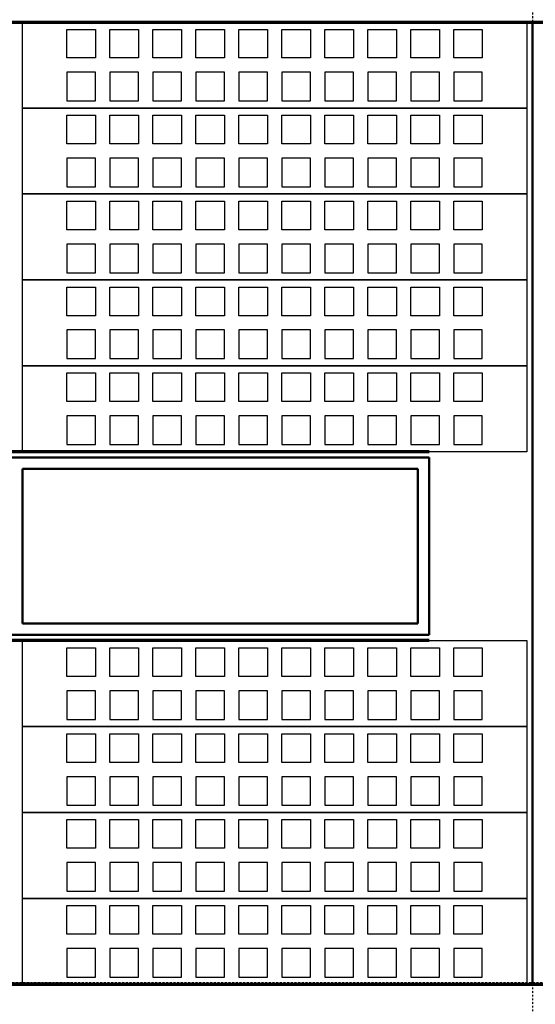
# Model space of a CAD drawing. Extents: x -11408 to 65836, y 12866 to 56869.
# Tile 25 of 68: x 11069 to 12869, y 23976 to 27415. Entities that reach past the tile are written whole.
import ezdxf

# ---------------------------------------------------------------- set-up
doc = ezdxf.new("R2010")
doc.units = 0
doc.linetypes.add('DASHDOT', pattern=[25.4, 12.7, -6.35, 0, -6.35])
doc.layers.add('stramien', color=1, linetype='DASHDOT')
doc.layers.add('vanarris', color=253, linetype='Continuous')

# ---------------------------------------------------------------- blocks, each defined once
blk = doc.blocks.new('*U3')
at = {"layer": 'stramien', "color": 1, "ltscale": 0.5}
blk.add_lwpolyline([(0, 21501.2), (0, -21501.2)], dxfattribs=at)
blk = doc.blocks.new('*U2')
at = {"layer": 'stramien', "color": 0, "linetype": 'ByBlock', "lineweight": -2, "transparency": 16777216}
blk.add_blockref('*U3', (28800, 0), dxfattribs=at)

msp = doc.modelspace()

# ---------------------------------------------------------------- linework, layer by layer
at = {"layer": 'stramien', "color": 1, "ltscale": 0.5}
msp.add_lwpolyline([(63695.6, 24051.2), (-11408.5, 24051.2)], dxfattribs=at)
at = {"layer": 'vanarris', "lineweight": 70}
for p, q in [((9983.9, 27406.2), (26933.9, 27406.2)), ((12498.9, 25906.2), (10043.9, 25906.2)), ((12498.9, 25246.2), (10043.9, 25246.2)), ((9983.9, 24046.2), (26933.9, 24046.2))]:
    msp.add_line(p, q, dxfattribs=at)
at = {"layer": 'vanarris', "lineweight": 25}
for p, q in [((11078.9, 27106.2), (11078.9, 27406.2)), ((11078.9, 27406.2), (12838.9, 27406.2)), ((11233.9, 27281.2), (11233.9, 27381.2)), ((11233.9, 27381.2), (11333.9, 27381.2)), ((11333.9, 27381.2), (11333.9, 27281.2)), ((11383.9, 27281.2), (11383.9, 27381.2)), ((11383.9, 27381.2), (11483.9, 27381.2)), ((11483.9, 27381.2), (11483.9, 27281.2)), ((11533.9, 27281.2), (11533.9, 27381.2)), ((11533.9, 27381.2), (11633.9, 27381.2)), ((11633.9, 27381.2), (11633.9, 27281.2)), ((11683.9, 27281.2), (11683.9, 27381.2)), ((11683.9, 27381.2), (11783.9, 27381.2)), ((11783.9, 27381.2), (11783.9, 27281.2)), ((11833.9, 27281.2), (11833.9, 27381.2)), ((11833.9, 27381.2), (11933.9, 27381.2)), ((11933.9, 27381.2), (11933.9, 27281.2)), ((11983.9, 27281.2), (11983.9, 27381.2)), ((11983.9, 27381.2), (12083.9, 27381.2)), ((12083.9, 27381.2), (12083.9, 27281.2)), ((12133.9, 27281.2), (12133.9, 27381.2)), ((12133.9, 27381.2), (12233.9, 27381.2)), ((12233.9, 27381.2), (12233.9, 27281.2)), ((12283.9, 27281.2), (12283.9, 27381.2)), ((12283.9, 27381.2), (12383.9, 27381.2)), ((12383.9, 27381.2), (12383.9, 27281.2)), ((12433.9, 27281.2), (12433.9, 27381.2)), ((12433.9, 27381.2), (12533.9, 27381.2)), ((12533.9, 27381.2), (12533.9, 27281.2)), ((12583.9, 27281.2), (12583.9, 27381.2)), ((12583.9, 27381.2), (12683.9, 27381.2)), ((12683.9, 27381.2), (12683.9, 27281.2)), ((12838.9, 27406.2), (12838.9, 27106.2)), ((11333.9, 27281.2), (11233.9, 27281.2)), ((11483.9, 27281.2), (11383.9, 27281.2)), ((11633.9, 27281.2), (11533.9, 27281.2)), ((11783.9, 27281.2), (11683.9, 27281.2)), ((11933.9, 27281.2), (11833.9, 27281.2)), ((12083.9, 27281.2), (11983.9, 27281.2)), ((12233.9, 27281.2), (12133.9, 27281.2)), ((12383.9, 27281.2), (12283.9, 27281.2)), ((12533.9, 27281.2), (12433.9, 27281.2)), ((12683.9, 27281.2), (12583.9, 27281.2)), ((11233.9, 27231.2), (11233.9, 27131.2)), ((11333.9, 27231.2), (11233.9, 27231.2)), ((11333.9, 27131.2), (11333.9, 27231.2)), ((11383.9, 27231.2), (11383.9, 27131.2)), ((11483.9, 27231.2), (11383.9, 27231.2)), ((11483.9, 27131.2), (11483.9, 27231.2)), ((11533.9, 27231.2), (11533.9, 27131.2)), ((11633.9, 27231.2), (11533.9, 27231.2)), ((11633.9, 27131.2), (11633.9, 27231.2)), ((11683.9, 27231.2), (11683.9, 27131.2)), ((11783.9, 27231.2), (11683.9, 27231.2)), ((11783.9, 27131.2), (11783.9, 27231.2)), ((11833.9, 27231.2), (11833.9, 27131.2)), ((11933.9, 27231.2), (11833.9, 27231.2)), ((11933.9, 27131.2), (11933.9, 27231.2)), ((11983.9, 27231.2), (11983.9, 27131.2)), ((12083.9, 27231.2), (11983.9, 27231.2)), ((12083.9, 27131.2), (12083.9, 27231.2)), ((12133.9, 27231.2), (12133.9, 27131.2)), ((12233.9, 27231.2), (12133.9, 27231.2)), ((12233.9, 27131.2), (12233.9, 27231.2)), ((12283.9, 27231.2), (12283.9, 27131.2)), ((12383.9, 27231.2), (12283.9, 27231.2)), ((12383.9, 27131.2), (12383.9, 27231.2)), ((12433.9, 27231.2), (12433.9, 27131.2)), ((12533.9, 27231.2), (12433.9, 27231.2)), ((12533.9, 27131.2), (12533.9, 27231.2)), ((12583.9, 27231.2), (12583.9, 27131.2)), ((12683.9, 27231.2), (12583.9, 27231.2)), ((12683.9, 27131.2), (12683.9, 27231.2)), ((11078.9, 26806.2), (11078.9, 27106.2)), ((11078.9, 27106.2), (12838.9, 27106.2)), ((12838.9, 27106.2), (11078.9, 27106.2)), ((11233.9, 27131.2), (11333.9, 27131.2)), ((11383.9, 27131.2), (11483.9, 27131.2)), ((11533.9, 27131.2), (11633.9, 27131.2)), ((11683.9, 27131.2), (11783.9, 27131.2)), ((11833.9, 27131.2), (11933.9, 27131.2)), ((11983.9, 27131.2), (12083.9, 27131.2)), ((12133.9, 27131.2), (12233.9, 27131.2)), ((12283.9, 27131.2), (12383.9, 27131.2)), ((12433.9, 27131.2), (12533.9, 27131.2)), ((12583.9, 27131.2), (12683.9, 27131.2)), ((12838.9, 27106.2), (12838.9, 26806.2)), ((11233.9, 26981.2), (11233.9, 27081.2)), ((11233.9, 27081.2), (11333.9, 27081.2)), ((11333.9, 27081.2), (11333.9, 26981.2)), ((11383.9, 26981.2), (11383.9, 27081.2)), ((11383.9, 27081.2), (11483.9, 27081.2)), ((11483.9, 27081.2), (11483.9, 26981.2)), ((11533.9, 26981.2), (11533.9, 27081.2)), ((11533.9, 27081.2), (11633.9, 27081.2)), ((11633.9, 27081.2), (11633.9, 26981.2)), ((11683.9, 26981.2), (11683.9, 27081.2)), ((11683.9, 27081.2), (11783.9, 27081.2)), ((11783.9, 27081.2), (11783.9, 26981.2)), ((11833.9, 26981.2), (11833.9, 27081.2)), ((11833.9, 27081.2), (11933.9, 27081.2)), ((11933.9, 27081.2), (11933.9, 26981.2)), ((11983.9, 26981.2), (11983.9, 27081.2)), ((11983.9, 27081.2), (12083.9, 27081.2)), ((12083.9, 27081.2), (12083.9, 26981.2)), ((12133.9, 26981.2), (12133.9, 27081.2)), ((12133.9, 27081.2), (12233.9, 27081.2)), ((12233.9, 27081.2), (12233.9, 26981.2)), ((12283.9, 26981.2), (12283.9, 27081.2)), ((12283.9, 27081.2), (12383.9, 27081.2)), ((12383.9, 27081.2), (12383.9, 26981.2)), ((12433.9, 26981.2), (12433.9, 27081.2)), ((12433.9, 27081.2), (12533.9, 27081.2)), ((12533.9, 27081.2), (12533.9, 26981.2)), ((12583.9, 26981.2), (12583.9, 27081.2)), ((12583.9, 27081.2), (12683.9, 27081.2)), ((12683.9, 27081.2), (12683.9, 26981.2)), ((11333.9, 26981.2), (11233.9, 26981.2)), ((11483.9, 26981.2), (11383.9, 26981.2)), ((11633.9, 26981.2), (11533.9, 26981.2)), ((11783.9, 26981.2), (11683.9, 26981.2)), ((11933.9, 26981.2), (11833.9, 26981.2)), ((12083.9, 26981.2), (11983.9, 26981.2)), ((12233.9, 26981.2), (12133.9, 26981.2)), ((12383.9, 26981.2), (12283.9, 26981.2)), ((12533.9, 26981.2), (12433.9, 26981.2)), ((12683.9, 26981.2), (12583.9, 26981.2)), ((11233.9, 26931.2), (11233.9, 26831.2)), ((11333.9, 26931.2), (11233.9, 26931.2)), ((11333.9, 26831.2), (11333.9, 26931.2)), ((11383.9, 26931.2), (11383.9, 26831.2)), ((11483.9, 26931.2), (11383.9, 26931.2)), ((11483.9, 26831.2), (11483.9, 26931.2)), ((11533.9, 26931.2), (11533.9, 26831.2)), ((11633.9, 26931.2), (11533.9, 26931.2)), ((11633.9, 26831.2), (11633.9, 26931.2)), ((11683.9, 26931.2), (11683.9, 26831.2)), ((11783.9, 26931.2), (11683.9, 26931.2)), ((11783.9, 26831.2), (11783.9, 26931.2)), ((11833.9, 26931.2), (11833.9, 26831.2)), ((11933.9, 26931.2), (11833.9, 26931.2)), ((11933.9, 26831.2), (11933.9, 26931.2)), ((11983.9, 26931.2), (11983.9, 26831.2)), ((12083.9, 26931.2), (11983.9, 26931.2)), ((12083.9, 26831.2), (12083.9, 26931.2)), ((12133.9, 26931.2), (12133.9, 26831.2)), ((12233.9, 26931.2), (12133.9, 26931.2)), ((12233.9, 26831.2), (12233.9, 26931.2)), ((12283.9, 26931.2), (12283.9, 26831.2)), ((12383.9, 26931.2), (12283.9, 26931.2)), ((12383.9, 26831.2), (12383.9, 26931.2)), ((12433.9, 26931.2), (12433.9, 26831.2)), ((12533.9, 26931.2), (12433.9, 26931.2)), ((12533.9, 26831.2), (12533.9, 26931.2)), ((12583.9, 26931.2), (12583.9, 26831.2)), ((12683.9, 26931.2), (12583.9, 26931.2)), ((12683.9, 26831.2), (12683.9, 26931.2)), ((11233.9, 26831.2), (11333.9, 26831.2)), ((11383.9, 26831.2), (11483.9, 26831.2)), ((11533.9, 26831.2), (11633.9, 26831.2)), ((11683.9, 26831.2), (11783.9, 26831.2)), ((11833.9, 26831.2), (11933.9, 26831.2)), ((11983.9, 26831.2), (12083.9, 26831.2)), ((12133.9, 26831.2), (12233.9, 26831.2)), ((12283.9, 26831.2), (12383.9, 26831.2)), ((12433.9, 26831.2), (12533.9, 26831.2)), ((12583.9, 26831.2), (12683.9, 26831.2)), ((11078.9, 26506.2), (11078.9, 26806.2)), ((11078.9, 26806.2), (12838.9, 26806.2)), ((12838.9, 26806.2), (11078.9, 26806.2)), ((12838.9, 26806.2), (12838.9, 26506.2)), ((11233.9, 26681.2), (11233.9, 26781.2)), ((11233.9, 26781.2), (11333.9, 26781.2)), ((11333.9, 26781.2), (11333.9, 26681.2)), ((11383.9, 26681.2), (11383.9, 26781.2)), ((11383.9, 26781.2), (11483.9, 26781.2)), ((11483.9, 26781.2), (11483.9, 26681.2)), ((11533.9, 26681.2), (11533.9, 26781.2)), ((11533.9, 26781.2), (11633.9, 26781.2)), ((11633.9, 26781.2), (11633.9, 26681.2)), ((11683.9, 26681.2), (11683.9, 26781.2)), ((11683.9, 26781.2), (11783.9, 26781.2)), ((11783.9, 26781.2), (11783.9, 26681.2)), ((11833.9, 26681.2), (11833.9, 26781.2)), ((11833.9, 26781.2), (11933.9, 26781.2)), ((11933.9, 26781.2), (11933.9, 26681.2)), ((11983.9, 26681.2), (11983.9, 26781.2)), ((11983.9, 26781.2), (12083.9, 26781.2)), ((12083.9, 26781.2), (12083.9, 26681.2)), ((12133.9, 26681.2), (12133.9, 26781.2)), ((12133.9, 26781.2), (12233.9, 26781.2)), ((12233.9, 26781.2), (12233.9, 26681.2)), ((12283.9, 26681.2), (12283.9, 26781.2)), ((12283.9, 26781.2), (12383.9, 26781.2)), ((12383.9, 26781.2), (12383.9, 26681.2)), ((12433.9, 26681.2), (12433.9, 26781.2)), ((12433.9, 26781.2), (12533.9, 26781.2)), ((12533.9, 26781.2), (12533.9, 26681.2)), ((12583.9, 26681.2), (12583.9, 26781.2)), ((12583.9, 26781.2), (12683.9, 26781.2)), ((12683.9, 26781.2), (12683.9, 26681.2)), ((11333.9, 26681.2), (11233.9, 26681.2)), ((11483.9, 26681.2), (11383.9, 26681.2)), ((11633.9, 26681.2), (11533.9, 26681.2)), ((11783.9, 26681.2), (11683.9, 26681.2)), ((11933.9, 26681.2), (11833.9, 26681.2)), ((12083.9, 26681.2), (11983.9, 26681.2)), ((12233.9, 26681.2), (12133.9, 26681.2)), ((12383.9, 26681.2), (12283.9, 26681.2)), ((12533.9, 26681.2), (12433.9, 26681.2)), ((12683.9, 26681.2), (12583.9, 26681.2)), ((11233.9, 26631.2), (11233.9, 26531.2)), ((11333.9, 26631.2), (11233.9, 26631.2)), ((11333.9, 26531.2), (11333.9, 26631.2)), ((11383.9, 26631.2), (11383.9, 26531.2)), ((11483.9, 26631.2), (11383.9, 26631.2)), ((11483.9, 26531.2), (11483.9, 26631.2)), ((11533.9, 26631.2), (11533.9, 26531.2)), ((11633.9, 26631.2), (11533.9, 26631.2)), ((11633.9, 26531.2), (11633.9, 26631.2)), ((11683.9, 26631.2), (11683.9, 26531.2)), ((11783.9, 26631.2), (11683.9, 26631.2)), ((11783.9, 26531.2), (11783.9, 26631.2)), ((11833.9, 26631.2), (11833.9, 26531.2)), ((11933.9, 26631.2), (11833.9, 26631.2)), ((11933.9, 26531.2), (11933.9, 26631.2)), ((11983.9, 26631.2), (11983.9, 26531.2)), ((12083.9, 26631.2), (11983.9, 26631.2)), ((12083.9, 26531.2), (12083.9, 26631.2)), ((12133.9, 26631.2), (12133.9, 26531.2)), ((12233.9, 26631.2), (12133.9, 26631.2)), ((12233.9, 26531.2), (12233.9, 26631.2)), ((12283.9, 26631.2), (12283.9, 26531.2)), ((12383.9, 26631.2), (12283.9, 26631.2)), ((12383.9, 26531.2), (12383.9, 26631.2)), ((12433.9, 26631.2), (12433.9, 26531.2)), ((12533.9, 26631.2), (12433.9, 26631.2)), ((12533.9, 26531.2), (12533.9, 26631.2)), ((12583.9, 26631.2), (12583.9, 26531.2)), ((12683.9, 26631.2), (12583.9, 26631.2)), ((12683.9, 26531.2), (12683.9, 26631.2)), ((11233.9, 26531.2), (11333.9, 26531.2)), ((11383.9, 26531.2), (11483.9, 26531.2)), ((11533.9, 26531.2), (11633.9, 26531.2)), ((11683.9, 26531.2), (11783.9, 26531.2)), ((11833.9, 26531.2), (11933.9, 26531.2)), ((11983.9, 26531.2), (12083.9, 26531.2)), ((12133.9, 26531.2), (12233.9, 26531.2)), ((12283.9, 26531.2), (12383.9, 26531.2)), ((12433.9, 26531.2), (12533.9, 26531.2)), ((12583.9, 26531.2), (12683.9, 26531.2)), ((11078.9, 26206.2), (11078.9, 26506.2)), ((11078.9, 26506.2), (12838.9, 26506.2)), ((12838.9, 26506.2), (11078.9, 26506.2)), ((11233.9, 26381.2), (11233.9, 26481.2)), ((11233.9, 26481.2), (11333.9, 26481.2)), ((11333.9, 26481.2), (11333.9, 26381.2)), ((11383.9, 26381.2), (11383.9, 26481.2)), ((11383.9, 26481.2), (11483.9, 26481.2)), ((11483.9, 26481.2), (11483.9, 26381.2)), ((11533.9, 26381.2), (11533.9, 26481.2)), ((11533.9, 26481.2), (11633.9, 26481.2)), ((11633.9, 26481.2), (11633.9, 26381.2)), ((11683.9, 26381.2), (11683.9, 26481.2)), ((11683.9, 26481.2), (11783.9, 26481.2)), ((11783.9, 26481.2), (11783.9, 26381.2)), ((11833.9, 26381.2), (11833.9, 26481.2)), ((11833.9, 26481.2), (11933.9, 26481.2)), ((11933.9, 26481.2), (11933.9, 26381.2)), ((11983.9, 26381.2), (11983.9, 26481.2)), ((11983.9, 26481.2), (12083.9, 26481.2)), ((12083.9, 26481.2), (12083.9, 26381.2)), ((12133.9, 26381.2), (12133.9, 26481.2)), ((12133.9, 26481.2), (12233.9, 26481.2)), ((12233.9, 26481.2), (12233.9, 26381.2)), ((12283.9, 26381.2), (12283.9, 26481.2)), ((12283.9, 26481.2), (12383.9, 26481.2)), ((12383.9, 26481.2), (12383.9, 26381.2)), ((12433.9, 26381.2), (12433.9, 26481.2)), ((12433.9, 26481.2), (12533.9, 26481.2)), ((12533.9, 26481.2), (12533.9, 26381.2)), ((12583.9, 26381.2), (12583.9, 26481.2)), ((12583.9, 26481.2), (12683.9, 26481.2)), ((12683.9, 26481.2), (12683.9, 26381.2)), ((12838.9, 26506.2), (12838.9, 26206.2)), ((11333.9, 26381.2), (11233.9, 26381.2)), ((11483.9, 26381.2), (11383.9, 26381.2)), ((11633.9, 26381.2), (11533.9, 26381.2)), ((11783.9, 26381.2), (11683.9, 26381.2)), ((11933.9, 26381.2), (11833.9, 26381.2)), ((12083.9, 26381.2), (11983.9, 26381.2)), ((12233.9, 26381.2), (12133.9, 26381.2)), ((12383.9, 26381.2), (12283.9, 26381.2)), ((12533.9, 26381.2), (12433.9, 26381.2)), ((12683.9, 26381.2), (12583.9, 26381.2)), ((11233.9, 26331.2), (11233.9, 26231.2)), ((11333.9, 26331.2), (11233.9, 26331.2)), ((11333.9, 26231.2), (11333.9, 26331.2)), ((11383.9, 26331.2), (11383.9, 26231.2)), ((11483.9, 26331.2), (11383.9, 26331.2)), ((11483.9, 26231.2), (11483.9, 26331.2)), ((11533.9, 26331.2), (11533.9, 26231.2)), ((11633.9, 26331.2), (11533.9, 26331.2)), ((11633.9, 26231.2), (11633.9, 26331.2)), ((11683.9, 26331.2), (11683.9, 26231.2)), ((11783.9, 26331.2), (11683.9, 26331.2)), ((11783.9, 26231.2), (11783.9, 26331.2)), ((11833.9, 26331.2), (11833.9, 26231.2)), ((11933.9, 26331.2), (11833.9, 26331.2)), ((11933.9, 26231.2), (11933.9, 26331.2)), ((11983.9, 26331.2), (11983.9, 26231.2)), ((12083.9, 26331.2), (11983.9, 26331.2)), ((12083.9, 26231.2), (12083.9, 26331.2)), ((12133.9, 26331.2), (12133.9, 26231.2)), ((12233.9, 26331.2), (12133.9, 26331.2)), ((12233.9, 26231.2), (12233.9, 26331.2)), ((12283.9, 26331.2), (12283.9, 26231.2)), ((12383.9, 26331.2), (12283.9, 26331.2)), ((12383.9, 26231.2), (12383.9, 26331.2)), ((12433.9, 26331.2), (12433.9, 26231.2)), ((12533.9, 26331.2), (12433.9, 26331.2)), ((12533.9, 26231.2), (12533.9, 26331.2)), ((12583.9, 26331.2), (12583.9, 26231.2)), ((12683.9, 26331.2), (12583.9, 26331.2)), ((12683.9, 26231.2), (12683.9, 26331.2)), ((11078.9, 25906.2), (11078.9, 26206.2)), ((11078.9, 26206.2), (12838.9, 26206.2)), ((12838.9, 26206.2), (11078.9, 26206.2)), ((11233.9, 26231.2), (11333.9, 26231.2)), ((11383.9, 26231.2), (11483.9, 26231.2)), ((11533.9, 26231.2), (11633.9, 26231.2)), ((11683.9, 26231.2), (11783.9, 26231.2)), ((11833.9, 26231.2), (11933.9, 26231.2)), ((11983.9, 26231.2), (12083.9, 26231.2)), ((12133.9, 26231.2), (12233.9, 26231.2)), ((12283.9, 26231.2), (12383.9, 26231.2)), ((12433.9, 26231.2), (12533.9, 26231.2)), ((12583.9, 26231.2), (12683.9, 26231.2)), ((12838.9, 26206.2), (12838.9, 25906.2)), ((11233.9, 26081.2), (11233.9, 26181.2)), ((11233.9, 26181.2), (11333.9, 26181.2)), ((11333.9, 26181.2), (11333.9, 26081.2)), ((11383.9, 26081.2), (11383.9, 26181.2)), ((11383.9, 26181.2), (11483.9, 26181.2)), ((11483.9, 26181.2), (11483.9, 26081.2)), ((11533.9, 26081.2), (11533.9, 26181.2)), ((11533.9, 26181.2), (11633.9, 26181.2)), ((11633.9, 26181.2), (11633.9, 26081.2)), ((11683.9, 26081.2), (11683.9, 26181.2)), ((11683.9, 26181.2), (11783.9, 26181.2)), ((11783.9, 26181.2), (11783.9, 26081.2)), ((11833.9, 26081.2), (11833.9, 26181.2)), ((11833.9, 26181.2), (11933.9, 26181.2)), ((11933.9, 26181.2), (11933.9, 26081.2)), ((11983.9, 26081.2), (11983.9, 26181.2)), ((11983.9, 26181.2), (12083.9, 26181.2)), ((12083.9, 26181.2), (12083.9, 26081.2)), ((12133.9, 26081.2), (12133.9, 26181.2)), ((12133.9, 26181.2), (12233.9, 26181.2)), ((12233.9, 26181.2), (12233.9, 26081.2)), ((12283.9, 26081.2), (12283.9, 26181.2)), ((12283.9, 26181.2), (12383.9, 26181.2)), ((12383.9, 26181.2), (12383.9, 26081.2)), ((12433.9, 26081.2), (12433.9, 26181.2)), ((12433.9, 26181.2), (12533.9, 26181.2)), ((12533.9, 26181.2), (12533.9, 26081.2)), ((12583.9, 26081.2), (12583.9, 26181.2)), ((12583.9, 26181.2), (12683.9, 26181.2)), ((12683.9, 26181.2), (12683.9, 26081.2)), ((11333.9, 26081.2), (11233.9, 26081.2)), ((11483.9, 26081.2), (11383.9, 26081.2)), ((11633.9, 26081.2), (11533.9, 26081.2)), ((11783.9, 26081.2), (11683.9, 26081.2)), ((11933.9, 26081.2), (11833.9, 26081.2)), ((12083.9, 26081.2), (11983.9, 26081.2)), ((12233.9, 26081.2), (12133.9, 26081.2)), ((12383.9, 26081.2), (12283.9, 26081.2)), ((12533.9, 26081.2), (12433.9, 26081.2)), ((12683.9, 26081.2), (12583.9, 26081.2)), ((11233.9, 26031.2), (11233.9, 25931.2)), ((11333.9, 26031.2), (11233.9, 26031.2)), ((11333.9, 25931.2), (11333.9, 26031.2)), ((11383.9, 26031.2), (11383.9, 25931.2)), ((11483.9, 26031.2), (11383.9, 26031.2)), ((11483.9, 25931.2), (11483.9, 26031.2)), ((11533.9, 26031.2), (11533.9, 25931.2)), ((11633.9, 26031.2), (11533.9, 26031.2)), ((11633.9, 25931.2), (11633.9, 26031.2)), ((11683.9, 26031.2), (11683.9, 25931.2)), ((11783.9, 26031.2), (11683.9, 26031.2)), ((11783.9, 25931.2), (11783.9, 26031.2)), ((11833.9, 26031.2), (11833.9, 25931.2)), ((11933.9, 26031.2), (11833.9, 26031.2)), ((11933.9, 25931.2), (11933.9, 26031.2)), ((11983.9, 26031.2), (11983.9, 25931.2)), ((12083.9, 26031.2), (11983.9, 26031.2)), ((12083.9, 25931.2), (12083.9, 26031.2)), ((12133.9, 26031.2), (12133.9, 25931.2)), ((12233.9, 26031.2), (12133.9, 26031.2)), ((12233.9, 25931.2), (12233.9, 26031.2)), ((12283.9, 26031.2), (12283.9, 25931.2)), ((12383.9, 26031.2), (12283.9, 26031.2)), ((12383.9, 25931.2), (12383.9, 26031.2)), ((12433.9, 26031.2), (12433.9, 25931.2)), ((12533.9, 26031.2), (12433.9, 26031.2)), ((12533.9, 25931.2), (12533.9, 26031.2)), ((12583.9, 26031.2), (12583.9, 25931.2)), ((12683.9, 26031.2), (12583.9, 26031.2)), ((12683.9, 25931.2), (12683.9, 26031.2)), ((11233.9, 25931.2), (11333.9, 25931.2)), ((11383.9, 25931.2), (11483.9, 25931.2)), ((11533.9, 25931.2), (11633.9, 25931.2)), ((11683.9, 25931.2), (11783.9, 25931.2)), ((11833.9, 25931.2), (11933.9, 25931.2)), ((11983.9, 25931.2), (12083.9, 25931.2)), ((12133.9, 25931.2), (12233.9, 25931.2)), ((12283.9, 25931.2), (12383.9, 25931.2)), ((12433.9, 25931.2), (12533.9, 25931.2)), ((12583.9, 25931.2), (12683.9, 25931.2)), ((12838.9, 25906.2), (11078.9, 25906.2)), ((11078.9, 24946.2), (11078.9, 25246.2)), ((11078.9, 25246.2), (12838.9, 25246.2)), ((12838.9, 25246.2), (12838.9, 24946.2)), ((11233.9, 25121.2), (11233.9, 25221.2)), ((11233.9, 25221.2), (11333.9, 25221.2)), ((11333.9, 25221.2), (11333.9, 25121.2)), ((11383.9, 25121.2), (11383.9, 25221.2)), ((11383.9, 25221.2), (11483.9, 25221.2)), ((11483.9, 25221.2), (11483.9, 25121.2)), ((11533.9, 25121.2), (11533.9, 25221.2)), ((11533.9, 25221.2), (11633.9, 25221.2)), ((11633.9, 25221.2), (11633.9, 25121.2)), ((11683.9, 25121.2), (11683.9, 25221.2)), ((11683.9, 25221.2), (11783.9, 25221.2)), ((11783.9, 25221.2), (11783.9, 25121.2)), ((11833.9, 25121.2), (11833.9, 25221.2)), ((11833.9, 25221.2), (11933.9, 25221.2)), ((11933.9, 25221.2), (11933.9, 25121.2)), ((11983.9, 25121.2), (11983.9, 25221.2)), ((11983.9, 25221.2), (12083.9, 25221.2)), ((12083.9, 25221.2), (12083.9, 25121.2)), ((12133.9, 25121.2), (12133.9, 25221.2)), ((12133.9, 25221.2), (12233.9, 25221.2)), ((12233.9, 25221.2), (12233.9, 25121.2)), ((12283.9, 25121.2), (12283.9, 25221.2)), ((12283.9, 25221.2), (12383.9, 25221.2)), ((12383.9, 25221.2), (12383.9, 25121.2)), ((12433.9, 25121.2), (12433.9, 25221.2)), ((12433.9, 25221.2), (12533.9, 25221.2)), ((12533.9, 25221.2), (12533.9, 25121.2)), ((12583.9, 25121.2), (12583.9, 25221.2)), ((12583.9, 25221.2), (12683.9, 25221.2)), ((12683.9, 25221.2), (12683.9, 25121.2)), ((11333.9, 25121.2), (11233.9, 25121.2)), ((11483.9, 25121.2), (11383.9, 25121.2)), ((11633.9, 25121.2), (11533.9, 25121.2)), ((11783.9, 25121.2), (11683.9, 25121.2)), ((11933.9, 25121.2), (11833.9, 25121.2)), ((12083.9, 25121.2), (11983.9, 25121.2)), ((12233.9, 25121.2), (12133.9, 25121.2)), ((12383.9, 25121.2), (12283.9, 25121.2)), ((12533.9, 25121.2), (12433.9, 25121.2)), ((12683.9, 25121.2), (12583.9, 25121.2)), ((11233.9, 25071.2), (11233.9, 24971.2)), ((11333.9, 25071.2), (11233.9, 25071.2)), ((11333.9, 24971.2), (11333.9, 25071.2)), ((11383.9, 25071.2), (11383.9, 24971.2)), ((11483.9, 25071.2), (11383.9, 25071.2)), ((11483.9, 24971.2), (11483.9, 25071.2)), ((11533.9, 25071.2), (11533.9, 24971.2)), ((11633.9, 25071.2), (11533.9, 25071.2)), ((11633.9, 24971.2), (11633.9, 25071.2)), ((11683.9, 25071.2), (11683.9, 24971.2)), ((11783.9, 25071.2), (11683.9, 25071.2)), ((11783.9, 24971.2), (11783.9, 25071.2)), ((11833.9, 25071.2), (11833.9, 24971.2)), ((11933.9, 25071.2), (11833.9, 25071.2)), ((11933.9, 24971.2), (11933.9, 25071.2)), ((11983.9, 25071.2), (11983.9, 24971.2)), ((12083.9, 25071.2), (11983.9, 25071.2)), ((12083.9, 24971.2), (12083.9, 25071.2)), ((12133.9, 25071.2), (12133.9, 24971.2)), ((12233.9, 25071.2), (12133.9, 25071.2)), ((12233.9, 24971.2), (12233.9, 25071.2)), ((12283.9, 25071.2), (12283.9, 24971.2)), ((12383.9, 25071.2), (12283.9, 25071.2)), ((12383.9, 24971.2), (12383.9, 25071.2)), ((12433.9, 25071.2), (12433.9, 24971.2)), ((12533.9, 25071.2), (12433.9, 25071.2)), ((12533.9, 24971.2), (12533.9, 25071.2)), ((12583.9, 25071.2), (12583.9, 24971.2)), ((12683.9, 25071.2), (12583.9, 25071.2)), ((12683.9, 24971.2), (12683.9, 25071.2)), ((11233.9, 24971.2), (11333.9, 24971.2)), ((11383.9, 24971.2), (11483.9, 24971.2)), ((11533.9, 24971.2), (11633.9, 24971.2)), ((11683.9, 24971.2), (11783.9, 24971.2)), ((11833.9, 24971.2), (11933.9, 24971.2)), ((11983.9, 24971.2), (12083.9, 24971.2)), ((12133.9, 24971.2), (12233.9, 24971.2)), ((12283.9, 24971.2), (12383.9, 24971.2)), ((12433.9, 24971.2), (12533.9, 24971.2)), ((12583.9, 24971.2), (12683.9, 24971.2)), ((11078.9, 24646.2), (11078.9, 24946.2)), ((11078.9, 24946.2), (12838.9, 24946.2)), ((12838.9, 24946.2), (11078.9, 24946.2)), ((12838.9, 24946.2), (12838.9, 24646.2)), ((11233.9, 24821.2), (11233.9, 24921.2)), ((11233.9, 24921.2), (11333.9, 24921.2)), ((11333.9, 24921.2), (11333.9, 24821.2)), ((11383.9, 24821.2), (11383.9, 24921.2)), ((11383.9, 24921.2), (11483.9, 24921.2)), ((11483.9, 24921.2), (11483.9, 24821.2)), ((11533.9, 24821.2), (11533.9, 24921.2)), ((11533.9, 24921.2), (11633.9, 24921.2)), ((11633.9, 24921.2), (11633.9, 24821.2)), ((11683.9, 24821.2), (11683.9, 24921.2)), ((11683.9, 24921.2), (11783.9, 24921.2)), ((11783.9, 24921.2), (11783.9, 24821.2)), ((11833.9, 24821.2), (11833.9, 24921.2)), ((11833.9, 24921.2), (11933.9, 24921.2)), ((11933.9, 24921.2), (11933.9, 24821.2)), ((11983.9, 24821.2), (11983.9, 24921.2)), ((11983.9, 24921.2), (12083.9, 24921.2)), ((12083.9, 24921.2), (12083.9, 24821.2)), ((12133.9, 24821.2), (12133.9, 24921.2)), ((12133.9, 24921.2), (12233.9, 24921.2)), ((12233.9, 24921.2), (12233.9, 24821.2)), ((12283.9, 24821.2), (12283.9, 24921.2)), ((12283.9, 24921.2), (12383.9, 24921.2)), ((12383.9, 24921.2), (12383.9, 24821.2)), ((12433.9, 24821.2), (12433.9, 24921.2)), ((12433.9, 24921.2), (12533.9, 24921.2)), ((12533.9, 24921.2), (12533.9, 24821.2)), ((12583.9, 24821.2), (12583.9, 24921.2)), ((12583.9, 24921.2), (12683.9, 24921.2)), ((12683.9, 24921.2), (12683.9, 24821.2)), ((11333.9, 24821.2), (11233.9, 24821.2)), ((11483.9, 24821.2), (11383.9, 24821.2)), ((11633.9, 24821.2), (11533.9, 24821.2)), ((11783.9, 24821.2), (11683.9, 24821.2)), ((11933.9, 24821.2), (11833.9, 24821.2)), ((12083.9, 24821.2), (11983.9, 24821.2)), ((12233.9, 24821.2), (12133.9, 24821.2)), ((12383.9, 24821.2), (12283.9, 24821.2)), ((12533.9, 24821.2), (12433.9, 24821.2)), ((12683.9, 24821.2), (12583.9, 24821.2)), ((11233.9, 24771.2), (11233.9, 24671.2)), ((11333.9, 24771.2), (11233.9, 24771.2)), ((11333.9, 24671.2), (11333.9, 24771.2)), ((11383.9, 24771.2), (11383.9, 24671.2)), ((11483.9, 24771.2), (11383.9, 24771.2)), ((11483.9, 24671.2), (11483.9, 24771.2)), ((11533.9, 24771.2), (11533.9, 24671.2)), ((11633.9, 24771.2), (11533.9, 24771.2)), ((11633.9, 24671.2), (11633.9, 24771.2)), ((11683.9, 24771.2), (11683.9, 24671.2)), ((11783.9, 24771.2), (11683.9, 24771.2)), ((11783.9, 24671.2), (11783.9, 24771.2)), ((11833.9, 24771.2), (11833.9, 24671.2)), ((11933.9, 24771.2), (11833.9, 24771.2)), ((11933.9, 24671.2), (11933.9, 24771.2)), ((11983.9, 24771.2), (11983.9, 24671.2)), ((12083.9, 24771.2), (11983.9, 24771.2)), ((12083.9, 24671.2), (12083.9, 24771.2)), ((12133.9, 24771.2), (12133.9, 24671.2)), ((12233.9, 24771.2), (12133.9, 24771.2)), ((12233.9, 24671.2), (12233.9, 24771.2)), ((12283.9, 24771.2), (12283.9, 24671.2)), ((12383.9, 24771.2), (12283.9, 24771.2)), ((12383.9, 24671.2), (12383.9, 24771.2)), ((12433.9, 24771.2), (12433.9, 24671.2)), ((12533.9, 24771.2), (12433.9, 24771.2)), ((12533.9, 24671.2), (12533.9, 24771.2)), ((12583.9, 24771.2), (12583.9, 24671.2)), ((12683.9, 24771.2), (12583.9, 24771.2)), ((12683.9, 24671.2), (12683.9, 24771.2)), ((11233.9, 24671.2), (11333.9, 24671.2)), ((11383.9, 24671.2), (11483.9, 24671.2)), ((11533.9, 24671.2), (11633.9, 24671.2)), ((11683.9, 24671.2), (11783.9, 24671.2)), ((11833.9, 24671.2), (11933.9, 24671.2)), ((11983.9, 24671.2), (12083.9, 24671.2)), ((12133.9, 24671.2), (12233.9, 24671.2)), ((12283.9, 24671.2), (12383.9, 24671.2)), ((12433.9, 24671.2), (12533.9, 24671.2)), ((12583.9, 24671.2), (12683.9, 24671.2)), ((11078.9, 24346.2), (11078.9, 24646.2)), ((11078.9, 24646.2), (12838.9, 24646.2)), ((12838.9, 24646.2), (11078.9, 24646.2)), ((12838.9, 24646.2), (12838.9, 24346.2)), ((11233.9, 24521.2), (11233.9, 24621.2)), ((11233.9, 24621.2), (11333.9, 24621.2)), ((11333.9, 24621.2), (11333.9, 24521.2)), ((11383.9, 24521.2), (11383.9, 24621.2)), ((11383.9, 24621.2), (11483.9, 24621.2)), ((11483.9, 24621.2), (11483.9, 24521.2)), ((11533.9, 24521.2), (11533.9, 24621.2)), ((11533.9, 24621.2), (11633.9, 24621.2)), ((11633.9, 24621.2), (11633.9, 24521.2)), ((11683.9, 24521.2), (11683.9, 24621.2)), ((11683.9, 24621.2), (11783.9, 24621.2)), ((11783.9, 24621.2), (11783.9, 24521.2)), ((11833.9, 24521.2), (11833.9, 24621.2)), ((11833.9, 24621.2), (11933.9, 24621.2)), ((11933.9, 24621.2), (11933.9, 24521.2)), ((11983.9, 24521.2), (11983.9, 24621.2)), ((11983.9, 24621.2), (12083.9, 24621.2)), ((12083.9, 24621.2), (12083.9, 24521.2)), ((12133.9, 24521.2), (12133.9, 24621.2)), ((12133.9, 24621.2), (12233.9, 24621.2)), ((12233.9, 24621.2), (12233.9, 24521.2)), ((12283.9, 24521.2), (12283.9, 24621.2)), ((12283.9, 24621.2), (12383.9, 24621.2)), ((12383.9, 24621.2), (12383.9, 24521.2)), ((12433.9, 24521.2), (12433.9, 24621.2)), ((12433.9, 24621.2), (12533.9, 24621.2)), ((12533.9, 24621.2), (12533.9, 24521.2)), ((12583.9, 24521.2), (12583.9, 24621.2)), ((12583.9, 24621.2), (12683.9, 24621.2)), ((12683.9, 24621.2), (12683.9, 24521.2)), ((11333.9, 24521.2), (11233.9, 24521.2)), ((11483.9, 24521.2), (11383.9, 24521.2)), ((11633.9, 24521.2), (11533.9, 24521.2)), ((11783.9, 24521.2), (11683.9, 24521.2)), ((11933.9, 24521.2), (11833.9, 24521.2)), ((12083.9, 24521.2), (11983.9, 24521.2)), ((12233.9, 24521.2), (12133.9, 24521.2)), ((12383.9, 24521.2), (12283.9, 24521.2)), ((12533.9, 24521.2), (12433.9, 24521.2)), ((12683.9, 24521.2), (12583.9, 24521.2)), ((11233.9, 24471.2), (11233.9, 24371.2)), ((11333.9, 24471.2), (11233.9, 24471.2)), ((11333.9, 24371.2), (11333.9, 24471.2)), ((11383.9, 24471.2), (11383.9, 24371.2)), ((11483.9, 24471.2), (11383.9, 24471.2)), ((11483.9, 24371.2), (11483.9, 24471.2)), ((11533.9, 24471.2), (11533.9, 24371.2)), ((11633.9, 24471.2), (11533.9, 24471.2)), ((11633.9, 24371.2), (11633.9, 24471.2)), ((11683.9, 24471.2), (11683.9, 24371.2)), ((11783.9, 24471.2), (11683.9, 24471.2)), ((11783.9, 24371.2), (11783.9, 24471.2)), ((11833.9, 24471.2), (11833.9, 24371.2)), ((11933.9, 24471.2), (11833.9, 24471.2)), ((11933.9, 24371.2), (11933.9, 24471.2)), ((11983.9, 24471.2), (11983.9, 24371.2)), ((12083.9, 24471.2), (11983.9, 24471.2)), ((12083.9, 24371.2), (12083.9, 24471.2)), ((12133.9, 24471.2), (12133.9, 24371.2)), ((12233.9, 24471.2), (12133.9, 24471.2)), ((12233.9, 24371.2), (12233.9, 24471.2)), ((12283.9, 24471.2), (12283.9, 24371.2)), ((12383.9, 24471.2), (12283.9, 24471.2)), ((12383.9, 24371.2), (12383.9, 24471.2)), ((12433.9, 24471.2), (12433.9, 24371.2)), ((12533.9, 24471.2), (12433.9, 24471.2)), ((12533.9, 24371.2), (12533.9, 24471.2)), ((12583.9, 24471.2), (12583.9, 24371.2)), ((12683.9, 24471.2), (12583.9, 24471.2)), ((12683.9, 24371.2), (12683.9, 24471.2)), ((11233.9, 24371.2), (11333.9, 24371.2)), ((11383.9, 24371.2), (11483.9, 24371.2)), ((11533.9, 24371.2), (11633.9, 24371.2)), ((11683.9, 24371.2), (11783.9, 24371.2)), ((11833.9, 24371.2), (11933.9, 24371.2)), ((11983.9, 24371.2), (12083.9, 24371.2)), ((12133.9, 24371.2), (12233.9, 24371.2)), ((12283.9, 24371.2), (12383.9, 24371.2)), ((12433.9, 24371.2), (12533.9, 24371.2)), ((12583.9, 24371.2), (12683.9, 24371.2)), ((11078.9, 24046.2), (11078.9, 24346.2)), ((11078.9, 24346.2), (12838.9, 24346.2)), ((12838.9, 24346.2), (11078.9, 24346.2)), ((11233.9, 24221.2), (11233.9, 24321.2)), ((11233.9, 24321.2), (11333.9, 24321.2)), ((11333.9, 24321.2), (11333.9, 24221.2)), ((11383.9, 24221.2), (11383.9, 24321.2)), ((11383.9, 24321.2), (11483.9, 24321.2)), ((11483.9, 24321.2), (11483.9, 24221.2)), ((11533.9, 24221.2), (11533.9, 24321.2)), ((11533.9, 24321.2), (11633.9, 24321.2)), ((11633.9, 24321.2), (11633.9, 24221.2)), ((11683.9, 24221.2), (11683.9, 24321.2)), ((11683.9, 24321.2), (11783.9, 24321.2)), ((11783.9, 24321.2), (11783.9, 24221.2)), ((11833.9, 24221.2), (11833.9, 24321.2)), ((11833.9, 24321.2), (11933.9, 24321.2)), ((11933.9, 24321.2), (11933.9, 24221.2)), ((11983.9, 24221.2), (11983.9, 24321.2)), ((11983.9, 24321.2), (12083.9, 24321.2)), ((12083.9, 24321.2), (12083.9, 24221.2)), ((12133.9, 24221.2), (12133.9, 24321.2)), ((12133.9, 24321.2), (12233.9, 24321.2)), ((12233.9, 24321.2), (12233.9, 24221.2)), ((12283.9, 24221.2), (12283.9, 24321.2)), ((12283.9, 24321.2), (12383.9, 24321.2)), ((12383.9, 24321.2), (12383.9, 24221.2)), ((12433.9, 24221.2), (12433.9, 24321.2)), ((12433.9, 24321.2), (12533.9, 24321.2)), ((12533.9, 24321.2), (12533.9, 24221.2)), ((12583.9, 24221.2), (12583.9, 24321.2)), ((12583.9, 24321.2), (12683.9, 24321.2)), ((12683.9, 24321.2), (12683.9, 24221.2)), ((12838.9, 24346.2), (12838.9, 24046.2)), ((11333.9, 24221.2), (11233.9, 24221.2)), ((11483.9, 24221.2), (11383.9, 24221.2)), ((11633.9, 24221.2), (11533.9, 24221.2)), ((11783.9, 24221.2), (11683.9, 24221.2)), ((11933.9, 24221.2), (11833.9, 24221.2)), ((12083.9, 24221.2), (11983.9, 24221.2)), ((12233.9, 24221.2), (12133.9, 24221.2)), ((12383.9, 24221.2), (12283.9, 24221.2)), ((12533.9, 24221.2), (12433.9, 24221.2)), ((12683.9, 24221.2), (12583.9, 24221.2)), ((11233.9, 24171.2), (11233.9, 24071.2)), ((11333.9, 24171.2), (11233.9, 24171.2)), ((11333.9, 24071.2), (11333.9, 24171.2)), ((11383.9, 24171.2), (11383.9, 24071.2)), ((11483.9, 24171.2), (11383.9, 24171.2)), ((11483.9, 24071.2), (11483.9, 24171.2)), ((11533.9, 24171.2), (11533.9, 24071.2)), ((11633.9, 24171.2), (11533.9, 24171.2)), ((11633.9, 24071.2), (11633.9, 24171.2)), ((11683.9, 24171.2), (11683.9, 24071.2)), ((11783.9, 24171.2), (11683.9, 24171.2)), ((11783.9, 24071.2), (11783.9, 24171.2)), ((11833.9, 24171.2), (11833.9, 24071.2)), ((11933.9, 24171.2), (11833.9, 24171.2)), ((11933.9, 24071.2), (11933.9, 24171.2)), ((11983.9, 24171.2), (11983.9, 24071.2)), ((12083.9, 24171.2), (11983.9, 24171.2)), ((12083.9, 24071.2), (12083.9, 24171.2)), ((12133.9, 24171.2), (12133.9, 24071.2)), ((12233.9, 24171.2), (12133.9, 24171.2)), ((12233.9, 24071.2), (12233.9, 24171.2)), ((12283.9, 24171.2), (12283.9, 24071.2)), ((12383.9, 24171.2), (12283.9, 24171.2)), ((12383.9, 24071.2), (12383.9, 24171.2)), ((12433.9, 24171.2), (12433.9, 24071.2)), ((12533.9, 24171.2), (12433.9, 24171.2)), ((12533.9, 24071.2), (12533.9, 24171.2)), ((12583.9, 24171.2), (12583.9, 24071.2)), ((12683.9, 24171.2), (12583.9, 24171.2)), ((12683.9, 24071.2), (12683.9, 24171.2)), ((12838.9, 24046.2), (11078.9, 24046.2)), ((11233.9, 24071.2), (11333.9, 24071.2)), ((11383.9, 24071.2), (11483.9, 24071.2)), ((11533.9, 24071.2), (11633.9, 24071.2)), ((11683.9, 24071.2), (11783.9, 24071.2)), ((11833.9, 24071.2), (11933.9, 24071.2)), ((11983.9, 24071.2), (12083.9, 24071.2)), ((12133.9, 24071.2), (12233.9, 24071.2)), ((12283.9, 24071.2), (12383.9, 24071.2)), ((12433.9, 24071.2), (12533.9, 24071.2)), ((12583.9, 24071.2), (12683.9, 24071.2))]:
    msp.add_line(p, q, dxfattribs=at)
at = {"layer": 'vanarris', "lineweight": 50}
for p, q in [((12858.9, 27406.2), (12858.9, 24046.2)), ((12498.9, 25886.2), (9983.9, 25886.2)), ((12498.9, 25886.2), (12498.9, 25266.2)), ((12458.9, 25846.2), (11078.9, 25846.2)), ((11078.9, 25846.2), (11078.9, 25306.2)), ((12458.9, 25306.2), (12458.9, 25846.2)), ((11078.9, 25306.2), (12458.9, 25306.2)), ((9983.9, 25266.2), (12498.9, 25266.2))]:
    msp.add_line(p, q, dxfattribs=at)

# ---------------------------------------------------------------- block references
at = {"layer": 'stramien', "xscale": -1}
msp.add_blockref('*U2', (41658.9, 34367.5), dxfattribs=at)

doc.saveas('drawing.dxf')
